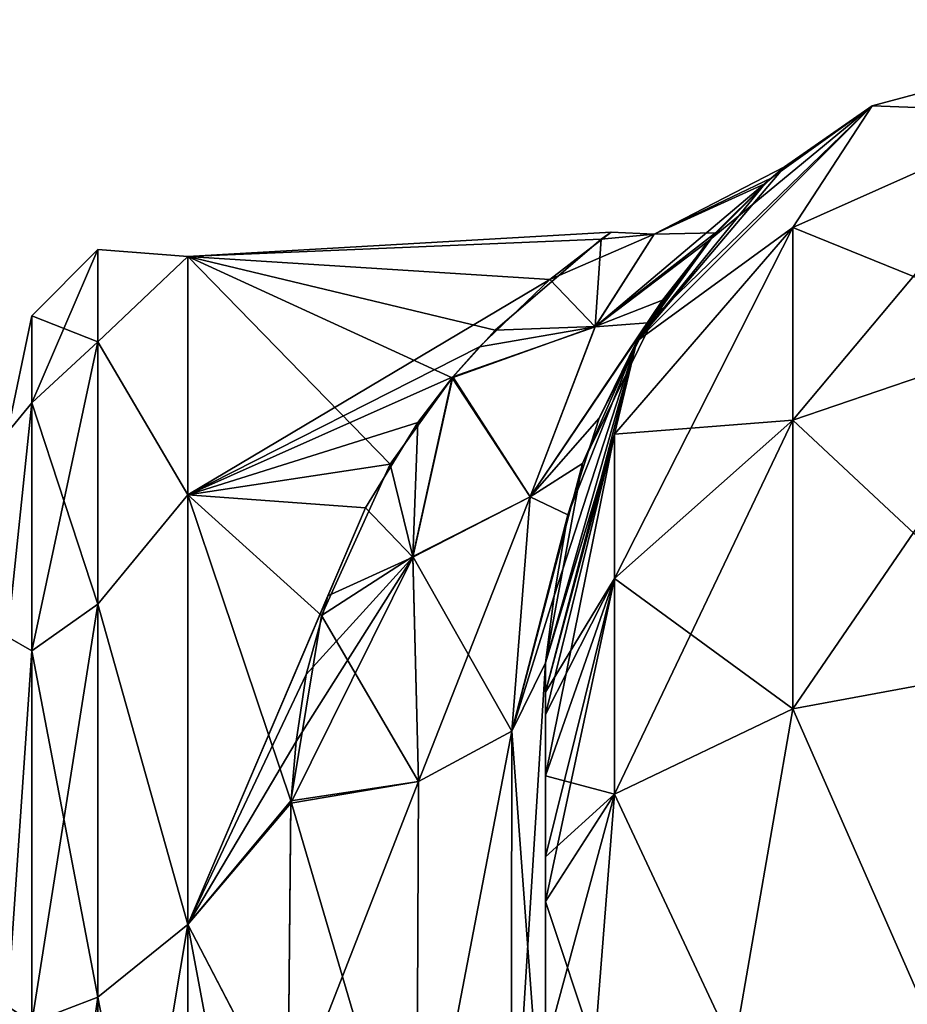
# Model space of a CAD drawing. Extents: x -23 to 470, y -2000 to 0.
# Tile 231 of 246: x 414 to 431, y -19 to 0. Entities that reach past the tile are written whole.
import ezdxf

# ---------------------------------------------------------------- set-up
doc = ezdxf.new("R2010")
doc.units = 0
doc.header["$LTSCALE"] = 68.916985
for name, color, linetype in [('578', 7, 'CONTINUOUS'), ('583', 7, 'CONTINUOUS'), ('596', 7, 'CONTINUOUS'), ('597', 7, 'CONTINUOUS'), ('598', 7, 'CONTINUOUS'), ('606', 7, 'CONTINUOUS'), ('607', 7, 'CONTINUOUS'), ('608', 7, 'CONTINUOUS'), ('614', 7, 'CONTINUOUS')]:
    doc.layers.add(name, color=color, linetype=linetype)

msp = doc.modelspace()

# ---------------------------------------------------------------- linework, layer by layer
at = {"layer": '578', "linetype": 'CONTINUOUS'}
for points in [[(424.45, -12.5, 74.5), (424.45, -12.5, 24.51), (424.45, -55.841, 74.304), (424.45, -12.5, 74.5)], [(424.45, -55.841, 74.304), (424.45, -12.5, 24.51), (424.45, -51.872, 66.083), (424.45, -55.841, 74.304)], [(424.45, -51.872, 66.083), (424.45, -12.5, 24.51), (424.45, -51.871, 56.92), (424.45, -51.872, 66.083)], [(424.45, -51.871, 56.92), (424.45, -12.5, 24.51), (424.45, -55.84, 48.698), (424.45, -51.871, 56.92)], [(424.45, -55.84, 48.698), (424.45, -12.5, 24.51), (424.45, -22.687, 28.505), (424.45, -55.84, 48.698)], [(424.45, -13.067, 77.36), (424.45, -12.5, 74.5), (424.45, -63.021, 79.993), (424.45, -13.067, 77.36)], [(424.45, -63.021, 79.993), (424.45, -12.5, 74.5), (424.45, -55.841, 74.304), (424.45, -63.021, 79.993)], [(424.45, -63.189, -39.074), (424.45, -56.095, -33.616), (424.45, -12.5, -74.5), (424.45, -63.189, -39.074)], [(424.45, -12.5, -74.5), (424.45, -56.095, -33.616), (424.45, -22.687, -28.505), (424.45, -12.5, -74.5)], [(424.45, -63.021, -43.007), (424.45, -63.189, -39.074), (424.45, -12.5, -74.5), (424.45, -63.021, -43.007)], [(424.45, -55.841, -48.696), (424.45, -63.021, -43.007), (424.45, -12.5, -74.5), (424.45, -55.841, -48.696)], [(424.45, -51.872, -56.917), (424.45, -55.841, -48.696), (424.45, -12.5, -74.5), (424.45, -51.872, -56.917)], [(424.45, -51.871, -66.08), (424.45, -51.872, -56.917), (424.45, -12.5, -74.5), (424.45, -51.871, -66.08)], [(424.45, -55.84, -74.302), (424.45, -51.871, -66.08), (424.45, -12.5, -74.5), (424.45, -55.84, -74.302)], [(424.45, -13.067, -77.36), (424.45, -55.84, -74.302), (424.45, -12.5, -74.5), (424.45, -13.067, -77.36)], [(424.45, -12.5, -24.51), (424.45, -12.5, -74.5), (424.45, -22.687, -28.505), (424.45, -12.5, -24.51)], [(424.45, -13.5, 78.234), (424.45, -13.067, 77.36), (424.45, -63.021, 79.993), (424.45, -13.5, 78.234)], [(424.45, -13.5, -78.234), (424.45, -55.84, -74.302), (424.45, -13.067, -77.36), (424.45, -13.5, -78.234)], [(424.45, -14.695, 79.801), (424.45, -13.5, 78.234), (424.45, -63.021, 79.993), (424.45, -14.695, 79.801)], [(424.45, -14.695, -79.801), (424.45, -55.84, -74.302), (424.45, -13.5, -78.234), (424.45, -14.695, -79.801)], [(424.45, -16.266, 81), (424.45, -14.695, 79.801), (424.45, -63.021, 79.993), (424.45, -16.266, 81)], [(424.45, -63.02, -79.992), (424.45, -55.84, -74.302), (424.45, -14.695, -79.801), (424.45, -63.02, -79.992)], [(424.45, -16.266, -81), (424.45, -63.02, -79.992), (424.45, -14.695, -79.801), (424.45, -16.266, -81)], [(424.45, -17.135, 81.431), (424.45, -16.266, 81), (424.45, -71.85, 82), (424.45, -17.135, 81.431)], [(424.45, -71.85, 82), (424.45, -16.266, 81), (424.45, -63.021, 79.993), (424.45, -71.85, 82)], [(424.45, -17.135, -81.431), (424.45, -63.02, -79.992), (424.45, -16.266, -81), (424.45, -17.135, -81.431)], [(424.45, -20, 82), (424.45, -17.135, 81.431), (424.45, -71.85, 82), (424.45, -20, 82)], [(424.45, -20, -82), (424.45, -63.02, -79.992), (424.45, -17.135, -81.431), (424.45, -20, -82)]]:
    msp.add_3dface(points, dxfattribs=at)
at = {"layer": '583', "linetype": 'CONTINUOUS'}
for points in [[(425.53, -4.266, -3.566), (417.5, -4.602, 5.341), (425.725, -4.13, 2.491), (425.53, -4.266, -3.566)], [(425.725, -4.13, 2.491), (417.5, -4.602, 5.341), (424.533, -5.05, 7.022), (425.725, -4.13, 2.491)], [(417.5, -4.602, -5.341), (417.5, -4.602, 5.341), (425.53, -4.266, -3.566), (417.5, -4.602, -5.341)], [(423.475, -6.035, -9.671), (417.5, -4.602, -5.341), (425.53, -4.266, -3.566), (423.475, -6.035, -9.671)], [(417.5, -4.602, 5.341), (417.5, -9.236, 14.964), (424.533, -5.05, 7.022), (417.5, -4.602, 5.341)], [(417.5, -9.236, -14.964), (417.5, -4.602, -5.341), (421.434, -8.635, -14.178), (417.5, -9.236, -14.964)], [(421.434, -8.635, -14.178), (417.5, -4.602, -5.341), (422.638, -6.959, -11.545), (421.434, -8.635, -14.178)], [(422.638, -6.959, -11.545), (417.5, -4.602, -5.341), (423.475, -6.035, -9.671), (422.638, -6.959, -11.545)], [(424.533, -5.05, 7.022), (417.5, -9.236, 14.964), (423.166, -6.357, 10.371), (424.533, -5.05, 7.022)], [(423.166, -6.357, 10.371), (417.5, -9.236, 14.964), (422.651, -6.941, 11.512), (423.166, -6.357, 10.371)], [(422.651, -6.941, 11.512), (417.5, -9.236, 14.964), (421.968, -7.827, 13.001), (422.651, -6.941, 11.512)], [(421.968, -7.827, 13.001), (417.5, -9.236, 14.964), (420.955, -9.487, 15.273), (421.968, -7.827, 13.001)], [(420.095, -11.582, -17.506), (417.5, -9.236, -14.964), (421.434, -8.635, -14.178), (420.095, -11.582, -17.506)], [(417.5, -9.236, 14.964), (417.5, -17.587, 21.623), (420.955, -9.487, 15.273), (417.5, -9.236, 14.964)], [(417.5, -17.587, -21.623), (417.5, -9.236, -14.964), (419.5, -15.179, -20.289), (417.5, -17.587, -21.623)], [(419.5, -15.179, -20.289), (417.5, -9.236, -14.964), (420.095, -11.582, -17.506), (419.5, -15.179, -20.289)], [(420.955, -9.487, 15.273), (417.5, -17.587, 21.623), (420.222, -11.198, 17.138), (420.955, -9.487, 15.273)], [(420.222, -11.198, 17.138), (417.5, -17.587, 21.623), (419.802, -12.723, 18.51), (420.222, -11.198, 17.138)], [(419.802, -12.723, 18.51), (417.5, -17.587, 21.623), (419.604, -14.028, 19.513), (419.802, -12.723, 18.51)], [(419.604, -14.028, 19.513), (417.5, -17.587, 21.623), (419.499, -15.223, 20.316), (419.604, -14.028, 19.513)], [(419.447, -21.322, -23.052), (417.5, -17.587, -21.623), (419.5, -15.179, -20.289), (419.447, -21.322, -23.052)], [(419.499, -15.223, 20.316), (417.5, -17.587, 21.623), (419.447, -21.313, 23.05), (419.499, -15.223, 20.316)], [(417.5, -17.587, 21.623), (417.5, -28, 24), (419.447, -21.313, 23.05), (417.5, -17.587, 21.623)], [(417.5, -28, -24), (417.5, -17.587, -21.623), (419.45, -28, -24), (417.5, -28, -24)], [(419.45, -28, -24), (417.5, -17.587, -21.623), (419.447, -21.322, -23.052), (419.45, -28, -24)]]:
    msp.add_3dface(points, dxfattribs=at)
at = {"layer": '596', "linetype": 'CONTINUOUS'}
for points in [[(430.8, -1.675, -74.5), (437.05, 0, -74.5), (434.268, -1.806, -82.019), (430.8, -1.675, -74.5)], [(426.225, -6.25, -74.5), (430.8, -1.675, -74.5), (429.256, -4.037, -81.098), (426.225, -6.25, -74.5)], [(429.256, -4.037, -81.098), (430.8, -1.675, -74.5), (434.268, -1.806, -82.019), (429.256, -4.037, -81.098)], [(429.256, -4.037, -81.098), (434.268, -1.806, -82.019), (429.256, -7.781, -86.709), (429.256, -4.037, -81.098)], [(434.268, -1.806, -82.019), (434.268, -6.074, -88.415), (429.256, -7.781, -86.709), (434.268, -1.806, -82.019)], [(425.788, -8.056, -79.436), (426.225, -6.25, -74.5), (429.256, -4.037, -81.098), (425.788, -8.056, -79.436)], [(425.788, -8.056, -79.436), (429.256, -4.037, -81.098), (425.788, -10.858, -83.635), (425.788, -8.056, -79.436)], [(429.256, -4.037, -81.098), (429.256, -7.781, -86.709), (425.788, -10.858, -83.635), (429.256, -4.037, -81.098)], [(434.268, -12.466, -92.688), (429.256, -13.39, -90.458), (434.268, -6.074, -88.415), (434.268, -12.466, -92.688)], [(434.268, -6.074, -88.415), (429.256, -13.39, -90.458), (429.256, -7.781, -86.709), (434.268, -6.074, -88.415)], [(424.45, -13.067, -77.36), (424.45, -12.5, -74.5), (426.225, -6.25, -74.5), (424.45, -13.067, -77.36)], [(424.45, -13.067, -77.36), (426.225, -6.25, -74.5), (425.788, -8.056, -79.436), (424.45, -13.067, -77.36)], [(429.256, -13.39, -90.458), (425.788, -15.054, -86.44), (429.256, -7.781, -86.709), (429.256, -13.39, -90.458)], [(429.256, -7.781, -86.709), (425.788, -15.054, -86.44), (425.788, -10.858, -83.635), (429.256, -7.781, -86.709)], [(424.45, -14.695, -79.801), (424.45, -13.5, -78.234), (425.788, -8.056, -79.436), (424.45, -14.695, -79.801)], [(424.45, -14.695, -79.801), (425.788, -8.056, -79.436), (425.788, -10.858, -83.635), (424.45, -14.695, -79.801)], [(424.45, -13.5, -78.234), (424.45, -13.067, -77.36), (425.788, -8.056, -79.436), (424.45, -13.5, -78.234)], [(424.45, -17.135, -81.431), (424.45, -16.266, -81), (425.788, -10.858, -83.635), (424.45, -17.135, -81.431)], [(425.788, -15.054, -86.44), (424.45, -17.135, -81.431), (425.788, -10.858, -83.635), (425.788, -15.054, -86.44)], [(424.45, -16.266, -81), (424.45, -14.695, -79.801), (425.788, -10.858, -83.635), (424.45, -16.266, -81)], [(434.268, -12.466, -92.688), (432.16, -20, -93.546), (429.256, -13.39, -90.458), (434.268, -12.466, -92.688)], [(429.256, -13.39, -90.458), (428.111, -20, -90.839), (425.788, -15.054, -86.44), (429.256, -13.39, -90.458)], [(432.16, -20, -93.546), (428.111, -20, -90.839), (429.256, -13.39, -90.458), (432.16, -20, -93.546)], [(424.45, -20, -82), (424.45, -17.135, -81.431), (425.788, -15.054, -86.44), (424.45, -20, -82)], [(425.402, -20, -86.784), (424.45, -20, -82), (425.788, -15.054, -86.44), (425.402, -20, -86.784)], [(428.111, -20, -90.839), (425.402, -20, -86.784), (425.788, -15.054, -86.44), (428.111, -20, -90.839)]]:
    msp.add_3dface(points, dxfattribs=at)
at = {"layer": '597', "linetype": 'CONTINUOUS'}
for points in [[(437.05, 0, -74.5), (430.8, -1.675, -74.5), (437.05, 0, 74.5), (437.05, 0, -74.5)], [(437.05, 0, 74.5), (430.8, -1.675, -74.5), (430.8, -1.675, 74.5), (437.05, 0, 74.5)], [(430.8, -1.675, -74.5), (426.225, -6.25, -74.5), (429.093, -2.86, -0.044), (430.8, -1.675, -74.5)], [(430.8, -1.675, 74.5), (426.439, -5.893, 15.114), (426.225, -6.25, 74.5), (430.8, -1.675, 74.5)], [(427.61, -4.307, 10.657), (426.439, -5.893, 15.114), (430.8, -1.675, 74.5), (427.61, -4.307, 10.657)], [(428.836, -3.078, 4.241), (427.61, -4.307, 10.657), (430.8, -1.675, 74.5), (428.836, -3.078, 4.241)], [(429.093, -2.86, -0.044), (428.836, -3.078, 4.241), (430.8, -1.675, 74.5), (429.093, -2.86, -0.044)], [(430.8, -1.675, -74.5), (429.093, -2.86, -0.044), (430.8, -1.675, 74.5), (430.8, -1.675, -74.5)], [(429.093, -2.86, -0.044), (426.225, -6.25, -74.5), (428.712, -3.187, -5.122), (429.093, -2.86, -0.044)], [(428.712, -3.187, -5.122), (426.225, -6.25, -74.5), (427.756, -4.141, -10.05), (428.712, -3.187, -5.122)], [(427.756, -4.141, -10.05), (426.225, -6.25, -74.5), (426.726, -5.452, -14.056), (427.756, -4.141, -10.05)], [(426.726, -5.452, -14.056), (426.225, -6.25, -74.5), (425.166, -8.626, -20.081), (426.726, -5.452, -14.056)], [(426.439, -5.893, 15.114), (425.491, -7.743, 18.706), (426.225, -6.25, 74.5), (426.439, -5.893, 15.114)], [(424.45, -12.5, 24.51), (424.45, -12.5, 74.5), (426.225, -6.25, 74.5), (424.45, -12.5, 24.51)], [(424.618, -11.196, 23.256), (424.45, -12.5, 24.51), (426.225, -6.25, 74.5), (424.618, -11.196, 23.256)], [(426.225, -6.25, -74.5), (424.45, -12.5, -74.5), (425.166, -8.626, -20.081), (426.225, -6.25, -74.5)], [(424.886, -9.62, 21.436), (424.618, -11.196, 23.256), (426.225, -6.25, 74.5), (424.886, -9.62, 21.436)], [(425.491, -7.743, 18.706), (424.886, -9.62, 21.436), (426.225, -6.25, 74.5), (425.491, -7.743, 18.706)], [(424.45, -12.5, -74.5), (424.45, -12.5, -24.51), (425.166, -8.626, -20.081), (424.45, -12.5, -74.5)]]:
    msp.add_3dface(points, dxfattribs=at)
at = {"layer": '598', "linetype": 'CONTINUOUS'}
for points in [[(437.05, 0, 74.5), (430.8, -1.675, 74.5), (434.268, -1.806, 82.019), (437.05, 0, 74.5)], [(430.8, -1.675, 74.5), (426.225, -6.25, 74.5), (429.256, -4.037, 81.098), (430.8, -1.675, 74.5)], [(434.268, -1.806, 82.019), (430.8, -1.675, 74.5), (429.256, -4.037, 81.098), (434.268, -1.806, 82.019)], [(434.268, -1.806, 82.019), (429.256, -4.037, 81.098), (434.268, -6.074, 88.415), (434.268, -1.806, 82.019)], [(429.256, -4.037, 81.098), (426.225, -6.25, 74.5), (425.788, -8.056, 79.436), (429.256, -4.037, 81.098)], [(429.256, -4.037, 81.098), (425.788, -8.056, 79.436), (429.256, -7.781, 86.709), (429.256, -4.037, 81.098)], [(434.268, -6.074, 88.415), (429.256, -4.037, 81.098), (429.256, -7.781, 86.709), (434.268, -6.074, 88.415)], [(434.268, -12.466, 92.688), (434.268, -6.074, 88.415), (429.256, -7.781, 86.709), (434.268, -12.466, 92.688)], [(426.225, -6.25, 74.5), (424.45, -12.5, 74.5), (425.788, -8.056, 79.436), (426.225, -6.25, 74.5)], [(429.256, -13.39, 90.458), (429.256, -7.781, 86.709), (425.788, -10.858, 83.635), (429.256, -13.39, 90.458)], [(429.256, -7.781, 86.709), (425.788, -8.056, 79.436), (425.788, -10.858, 83.635), (429.256, -7.781, 86.709)], [(429.256, -13.39, 90.458), (434.268, -12.466, 92.688), (429.256, -7.781, 86.709), (429.256, -13.39, 90.458)], [(424.45, -12.5, 74.5), (424.45, -13.067, 77.36), (425.788, -8.056, 79.436), (424.45, -12.5, 74.5)], [(425.788, -8.056, 79.436), (424.45, -13.067, 77.36), (425.788, -10.858, 83.635), (425.788, -8.056, 79.436)], [(424.45, -13.067, 77.36), (424.45, -13.5, 78.234), (425.788, -10.858, 83.635), (424.45, -13.067, 77.36)], [(424.45, -13.5, 78.234), (424.45, -14.695, 79.801), (425.788, -10.858, 83.635), (424.45, -13.5, 78.234)], [(424.45, -14.695, 79.801), (425.788, -15.054, 86.44), (425.788, -10.858, 83.635), (424.45, -14.695, 79.801)], [(425.788, -15.054, 86.44), (429.256, -13.39, 90.458), (425.788, -10.858, 83.635), (425.788, -15.054, 86.44)], [(429.256, -13.39, 90.458), (432.16, -20, 93.546), (434.268, -12.466, 92.688), (429.256, -13.39, 90.458)], [(425.788, -15.054, 86.44), (428.111, -20, 90.839), (429.256, -13.39, 90.458), (425.788, -15.054, 86.44)], [(428.111, -20, 90.839), (432.16, -20, 93.546), (429.256, -13.39, 90.458), (428.111, -20, 90.839)], [(424.45, -14.695, 79.801), (424.45, -16.266, 81), (425.788, -15.054, 86.44), (424.45, -14.695, 79.801)], [(424.45, -16.266, 81), (424.45, -17.135, 81.431), (425.788, -15.054, 86.44), (424.45, -16.266, 81)], [(424.45, -17.135, 81.431), (425.402, -20, 86.784), (425.788, -15.054, 86.44), (424.45, -17.135, 81.431)], [(425.402, -20, 86.784), (428.111, -20, 90.839), (425.788, -15.054, 86.44), (425.402, -20, 86.784)], [(424.45, -17.135, 81.431), (424.45, -20, 82), (425.402, -20, 86.784), (424.45, -17.135, 81.431)]]:
    msp.add_3dface(points, dxfattribs=at)
at = {"layer": '606', "linetype": 'CONTINUOUS'}
for points in [[(424.45, -12.5, -24.51), (424.45, -22.687, -28.505), (423.793, -13.825, -22.416), (424.45, -12.5, -24.51)], [(423.793, -13.825, -22.416), (423.781, -23.159, -26.055), (421.947, -23.494, -24.253), (423.793, -13.825, -22.416)], [(421.985, -14.803, -20.868), (423.793, -13.825, -22.416), (421.947, -23.494, -24.253), (421.985, -14.803, -20.868)], [(423.793, -13.825, -22.416), (424.45, -22.687, -28.505), (423.781, -23.159, -26.055), (423.793, -13.825, -22.416)], [(419.5, -15.179, -20.289), (421.985, -14.803, -20.868), (421.947, -23.494, -24.253), (419.5, -15.179, -20.289)], [(419.447, -21.322, -23.052), (419.5, -15.179, -20.289), (421.947, -23.494, -24.253), (419.447, -21.322, -23.052)]]:
    msp.add_3dface(points, dxfattribs=at)
at = {"layer": '607', "linetype": 'CONTINUOUS'}
for points in [[(428.836, -3.078, 4.241), (429.093, -2.86, -0.044), (426.563, -4.168, 3.616), (428.836, -3.078, 4.241)], [(429.093, -2.86, -0.044), (428.712, -3.187, -5.122), (426.563, -4.167, -3.609), (429.093, -2.86, -0.044)], [(426.563, -4.168, 3.616), (429.093, -2.86, -0.044), (426.563, -4.167, -3.609), (426.563, -4.168, 3.616)], [(427.61, -4.307, 10.657), (428.836, -3.078, 4.241), (425.413, -5.966, 10.687), (427.61, -4.307, 10.657)], [(425.413, -5.966, 10.687), (428.836, -3.078, 4.241), (426.563, -4.168, 3.616), (425.413, -5.966, 10.687)], [(428.712, -3.187, -5.122), (427.756, -4.141, -10.05), (426.563, -4.167, -3.609), (428.712, -3.187, -5.122)], [(425.725, -4.13, 2.491), (424.533, -5.05, 7.022), (426.563, -4.168, 3.616), (425.725, -4.13, 2.491)], [(424.533, -5.05, 7.022), (425.413, -5.966, 10.687), (426.563, -4.168, 3.616), (424.533, -5.05, 7.022)], [(427.756, -4.141, -10.05), (426.726, -5.452, -14.056), (425.413, -5.964, -10.683), (427.756, -4.141, -10.05)], [(426.563, -4.167, -3.609), (427.756, -4.141, -10.05), (425.413, -5.964, -10.683), (426.563, -4.167, -3.609)], [(425.53, -4.266, -3.566), (426.563, -4.167, -3.609), (425.413, -5.964, -10.683), (425.53, -4.266, -3.566)], [(425.53, -4.266, -3.566), (425.725, -4.13, 2.491), (426.563, -4.167, -3.609), (425.53, -4.266, -3.566)], [(425.725, -4.13, 2.491), (426.563, -4.168, 3.616), (426.563, -4.167, -3.609), (425.725, -4.13, 2.491)], [(423.475, -6.035, -9.671), (425.53, -4.266, -3.566), (425.413, -5.964, -10.683), (423.475, -6.035, -9.671)], [(426.439, -5.893, 15.114), (427.61, -4.307, 10.657), (425.413, -5.966, 10.687), (426.439, -5.893, 15.114)], [(424.533, -5.05, 7.022), (423.166, -6.357, 10.371), (425.413, -5.966, 10.687), (424.533, -5.05, 7.022)], [(426.726, -5.452, -14.056), (425.166, -8.626, -20.081), (424.15, -9.273, -17.139), (426.726, -5.452, -14.056)], [(425.413, -5.964, -10.683), (426.726, -5.452, -14.056), (424.15, -9.273, -17.139), (425.413, -5.964, -10.683)], [(425.491, -7.743, 18.706), (426.439, -5.893, 15.114), (424.15, -9.275, 17.141), (425.491, -7.743, 18.706)], [(424.15, -9.275, 17.141), (426.439, -5.893, 15.114), (425.413, -5.966, 10.687), (424.15, -9.275, 17.141)], [(422.638, -6.959, -11.545), (423.475, -6.035, -9.671), (425.413, -5.964, -10.683), (422.638, -6.959, -11.545)], [(422.638, -6.959, -11.545), (425.413, -5.964, -10.683), (424.15, -9.273, -17.139), (422.638, -6.959, -11.545)], [(423.166, -6.357, 10.371), (422.651, -6.941, 11.512), (425.413, -5.966, 10.687), (423.166, -6.357, 10.371)], [(422.651, -6.941, 11.512), (424.15, -9.275, 17.141), (425.413, -5.966, 10.687), (422.651, -6.941, 11.512)], [(421.434, -8.635, -14.178), (422.638, -6.959, -11.545), (421.872, -10.43, -16.629), (421.434, -8.635, -14.178)], [(422.651, -6.941, 11.512), (421.968, -7.827, 13.001), (421.871, -10.443, 16.644), (422.651, -6.941, 11.512)], [(424.15, -9.275, 17.141), (422.651, -6.941, 11.512), (421.871, -10.443, 16.644), (424.15, -9.275, 17.141)], [(422.638, -6.959, -11.545), (424.15, -9.273, -17.139), (421.872, -10.43, -16.629), (422.638, -6.959, -11.545)], [(421.968, -7.827, 13.001), (420.955, -9.487, 15.273), (421.871, -10.443, 16.644), (421.968, -7.827, 13.001)], [(424.886, -9.62, 21.436), (425.491, -7.743, 18.706), (424.15, -9.275, 17.141), (424.886, -9.62, 21.436)], [(420.095, -11.582, -17.506), (421.434, -8.635, -14.178), (421.872, -10.43, -16.629), (420.095, -11.582, -17.506)], [(425.166, -8.626, -20.081), (424.45, -12.5, -24.51), (423.793, -13.825, -22.416), (425.166, -8.626, -20.081)], [(425.166, -8.626, -20.081), (423.793, -13.825, -22.416), (424.15, -9.273, -17.139), (425.166, -8.626, -20.081)], [(421.985, -14.803, 20.868), (424.15, -9.275, 17.141), (421.871, -10.443, 16.644), (421.985, -14.803, 20.868)], [(424.15, -9.273, -17.139), (423.793, -13.825, -22.416), (421.872, -10.43, -16.629), (424.15, -9.273, -17.139)], [(423.793, -13.825, 22.415), (424.15, -9.275, 17.141), (421.985, -14.803, 20.868), (423.793, -13.825, 22.415)], [(423.793, -13.825, 22.415), (424.886, -9.62, 21.436), (424.15, -9.275, 17.141), (423.793, -13.825, 22.415)], [(420.955, -9.487, 15.273), (420.222, -11.198, 17.138), (421.871, -10.443, 16.644), (420.955, -9.487, 15.273)], [(424.618, -11.196, 23.256), (424.886, -9.62, 21.436), (423.793, -13.825, 22.415), (424.618, -11.196, 23.256)], [(419.604, -14.028, 19.513), (419.499, -15.223, 20.316), (421.871, -10.443, 16.644), (419.604, -14.028, 19.513)], [(421.871, -10.443, 16.644), (419.499, -15.223, 20.316), (421.985, -14.803, 20.868), (421.871, -10.443, 16.644)], [(419.802, -12.723, 18.51), (419.604, -14.028, 19.513), (421.871, -10.443, 16.644), (419.802, -12.723, 18.51)], [(420.222, -11.198, 17.138), (419.802, -12.723, 18.51), (421.871, -10.443, 16.644), (420.222, -11.198, 17.138)], [(421.985, -14.803, -20.868), (420.095, -11.582, -17.506), (421.872, -10.43, -16.629), (421.985, -14.803, -20.868)], [(423.793, -13.825, -22.416), (421.985, -14.803, -20.868), (421.872, -10.43, -16.629), (423.793, -13.825, -22.416)], [(424.45, -12.5, 24.51), (424.618, -11.196, 23.256), (423.793, -13.825, 22.415), (424.45, -12.5, 24.51)], [(419.5, -15.179, -20.289), (420.095, -11.582, -17.506), (421.985, -14.803, -20.868), (419.5, -15.179, -20.289)]]:
    msp.add_3dface(points, dxfattribs=at)
at = {"layer": '608', "linetype": 'CONTINUOUS'}
for points in [[(424.45, -22.687, 28.505), (424.45, -12.5, 24.51), (423.781, -23.159, 26.055), (424.45, -22.687, 28.505)], [(424.45, -12.5, 24.51), (423.793, -13.825, 22.415), (423.781, -23.159, 26.055), (424.45, -12.5, 24.51)], [(423.793, -13.825, 22.415), (421.985, -14.803, 20.868), (421.947, -23.493, 24.253), (423.793, -13.825, 22.415)], [(423.781, -23.159, 26.055), (423.793, -13.825, 22.415), (421.947, -23.493, 24.253), (423.781, -23.159, 26.055)], [(419.499, -15.223, 20.316), (419.447, -21.313, 23.05), (421.985, -14.803, 20.868), (419.499, -15.223, 20.316)], [(421.985, -14.803, 20.868), (419.447, -21.313, 23.05), (421.947, -23.493, 24.253), (421.985, -14.803, 20.868)]]:
    msp.add_3dface(points, dxfattribs=at)
at = {"layer": '614', "linetype": 'CONTINUOUS'}
for points in [[(414.468, -5.752, 0), (414.468, -7.445, 8.514), (415.75, -4.469, 0), (414.468, -5.752, 0)], [(415.75, -6.26, -9.005), (414.468, -5.752, 0), (415.75, -4.469, 0), (415.75, -6.26, -9.005)], [(415.75, -4.469, 0), (414.468, -7.445, 8.514), (415.75, -6.26, 9.005), (415.75, -4.469, 0)], [(417.5, -4.602, 5.341), (417.5, -4.602, -5.341), (415.75, -4.469, 0), (417.5, -4.602, 5.341)], [(417.5, -4.602, 5.341), (415.75, -4.469, 0), (415.75, -6.26, 9.005), (417.5, -4.602, 5.341)], [(417.5, -4.602, -5.341), (415.75, -6.26, -9.005), (415.75, -4.469, 0), (417.5, -4.602, -5.341)], [(417.5, -9.236, 14.964), (417.5, -4.602, 5.341), (415.75, -6.26, 9.005), (417.5, -9.236, 14.964)], [(417.5, -4.602, -5.341), (417.5, -9.236, -14.964), (415.75, -6.26, -9.005), (417.5, -4.602, -5.341)], [(414, -8.022, -4.581), (414, -8.022, 4.582), (414.468, -5.752, 0), (414, -8.022, -4.581)], [(414.468, -7.445, -8.514), (414, -8.022, -4.581), (414.468, -5.752, 0), (414.468, -7.445, -8.514)], [(414.468, -5.752, 0), (414, -8.022, 4.582), (414.468, -7.445, 8.514), (414.468, -5.752, 0)], [(414.468, -7.445, -8.514), (414.468, -5.752, 0), (415.75, -6.26, -9.005), (414.468, -7.445, -8.514)], [(415.75, -11.361, -16.639), (414.468, -7.445, -8.514), (415.75, -6.26, -9.005), (415.75, -11.361, -16.639)], [(414.468, -7.445, 8.514), (414.468, -12.268, 15.732), (415.75, -6.26, 9.005), (414.468, -7.445, 8.514)], [(415.75, -6.26, 9.005), (414.468, -12.268, 15.732), (415.75, -11.361, 16.639), (415.75, -6.26, 9.005)], [(417.5, -9.236, 14.964), (415.75, -6.26, 9.005), (415.75, -11.361, 16.639), (417.5, -9.236, 14.964)], [(417.5, -9.236, -14.964), (415.75, -11.361, -16.639), (415.75, -6.26, -9.005), (417.5, -9.236, -14.964)], [(414, -11.991, -12.803), (414, -8.022, -4.581), (414.468, -7.445, -8.514), (414, -11.991, -12.803)], [(414.468, -12.268, -15.732), (414, -11.991, -12.803), (414.468, -7.445, -8.514), (414.468, -12.268, -15.732)], [(414, -8.022, 4.582), (414, -11.991, 12.803), (414.468, -7.445, 8.514), (414, -8.022, 4.582)], [(414.468, -7.445, 8.514), (414, -11.991, 12.803), (414.468, -12.268, 15.732), (414.468, -7.445, 8.514)], [(414.468, -12.268, -15.732), (414.468, -7.445, -8.514), (415.75, -11.361, -16.639), (414.468, -12.268, -15.732)], [(417.5, -17.587, 21.623), (417.5, -9.236, 14.964), (415.75, -11.361, 16.639), (417.5, -17.587, 21.623)], [(417.5, -9.236, -14.964), (417.5, -17.587, -21.623), (415.75, -11.361, -16.639), (417.5, -9.236, -14.964)], [(415.75, -18.995, -21.74), (414.468, -12.268, -15.732), (415.75, -11.361, -16.639), (415.75, -18.995, -21.74)], [(414.468, -12.268, 15.732), (414.468, -19.486, 20.555), (415.75, -11.361, 16.639), (414.468, -12.268, 15.732)], [(415.75, -11.361, 16.639), (414.468, -19.486, 20.555), (415.75, -18.995, 21.74), (415.75, -11.361, 16.639)], [(417.5, -17.587, 21.623), (415.75, -11.361, 16.639), (415.75, -18.995, 21.74), (417.5, -17.587, 21.623)], [(417.5, -17.587, -21.623), (415.75, -18.995, -21.74), (415.75, -11.361, -16.639), (417.5, -17.587, -21.623)], [(414, -19.174, -18.494), (414, -11.991, -12.803), (414.468, -12.268, -15.732), (414, -19.174, -18.494)], [(414, -11.991, 12.803), (414, -19.173, 18.494), (414.468, -12.268, 15.732), (414, -11.991, 12.803)], [(414.468, -19.486, -20.555), (414, -19.174, -18.494), (414.468, -12.268, -15.732), (414.468, -19.486, -20.555)], [(414.468, -12.268, 15.732), (414, -19.173, 18.494), (414.468, -19.486, 20.555), (414.468, -12.268, 15.732)], [(414.468, -19.486, -20.555), (414.468, -12.268, -15.732), (415.75, -18.995, -21.74), (414.468, -19.486, -20.555)], [(417.5, -28, 24), (417.5, -17.587, 21.623), (415.75, -28, 23.531), (417.5, -28, 24)], [(417.5, -17.587, 21.623), (415.75, -18.995, 21.74), (415.75, -28, 23.531), (417.5, -17.587, 21.623)], [(417.5, -17.587, -21.623), (417.5, -28, -24), (415.75, -18.995, -21.74), (417.5, -17.587, -21.623)], [(415.75, -28, -23.531), (414.468, -19.486, -20.555), (415.75, -18.995, -21.74), (415.75, -28, -23.531)], [(414.468, -19.486, 20.555), (414.468, -28, 22.248), (415.75, -18.995, 21.74), (414.468, -19.486, 20.555)], [(415.75, -18.995, 21.74), (414.468, -28, 22.248), (415.75, -28, 23.531), (415.75, -18.995, 21.74)], [(417.5, -28, -24), (415.75, -28, -23.531), (415.75, -18.995, -21.74), (417.5, -28, -24)]]:
    msp.add_3dface(points, dxfattribs=at)

doc.saveas('drawing.dxf')
